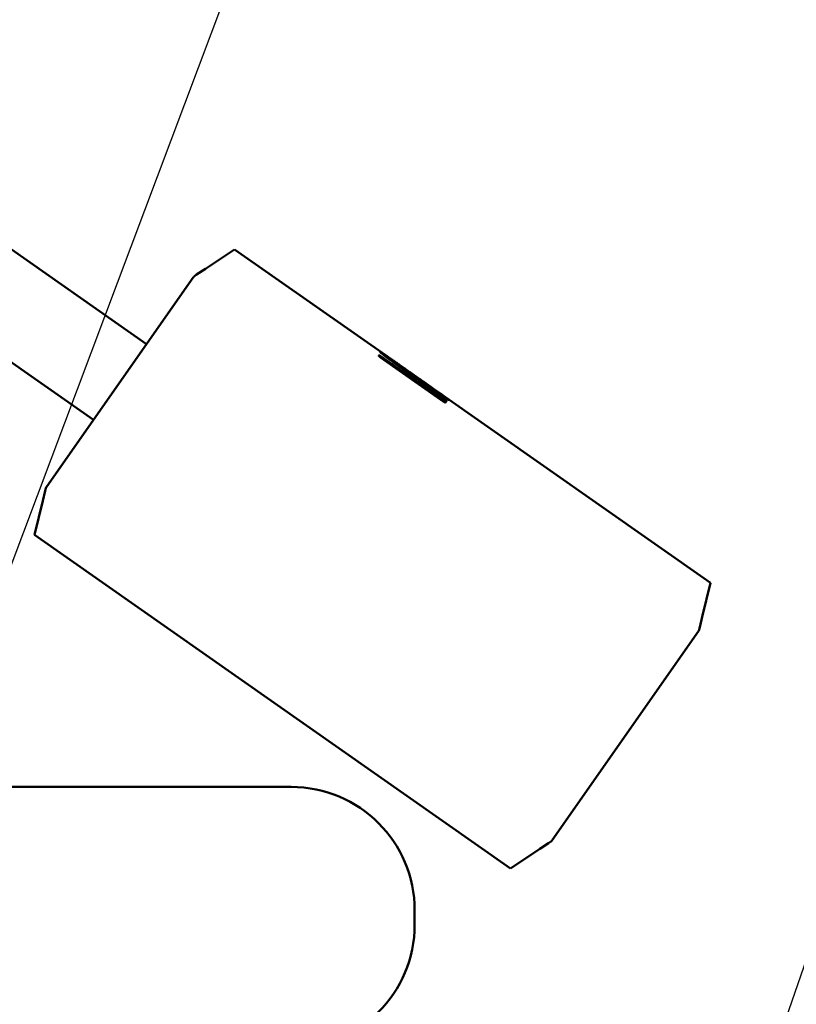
# Model space of a CAD drawing. Header units: feet. Extents: x -744 to -375, y 205 to 389.
# Tile 19 of 40: x -467.87 to -464.9, y 329.29 to 333.06. Entities that reach past the tile are written whole.
import ezdxf

# ---------------------------------------------------------------- set-up
doc = ezdxf.new("R2010")
doc.units = ezdxf.units.FT
doc.header["$MEASUREMENT"] = 0
doc.layers.add('Symbol (ANSI)', color=7, linetype='Continuous', lineweight=25)
doc.layers.add('Visible (ANSI)', color=7, linetype='Continuous', lineweight=50)
doc.styles.add('Note Text (ANSI)', font='tahoma.ttf')
doc.dimstyles.new('Default (ANSI)$7', dxfattribs={"dimscale": 5.882353, "dimtxt": 0.12, "dimasz": 0.098425, "dimexe": 0.125, "dimexo": 0.0625, "dimgap": 0.031496, "dimtad": 0, "dimtih": 1, "dimtoh": 1, "dimdec": 3, "dimrnd": 1e-08, "dimzin": 3, "dimdsep": 46, "dimlunit": 5, "dimtxsty": 'Note Text (ANSI)', "dimcen": 0.09, "dimdle": 0.393701, "dimclrd": 256, "dimclre": 256, "dimclrt": 256, "dimadec": 0, "dimazin": 1, "dimtfac": 1, "dimtofl": 0, "dimtmove": 0, "dimatfit": 3, "dimfxl": 1, "dimfrac": 2, "dimtolj": 1, "dimtzin": 4, "dimlwd": -1, "dimlwe": -1, "dimarcsym": 0})

msp = doc.modelspace()

# ---------------------------------------------------------------- linework, layer by layer
at = {"layer": 'Visible (ANSI)', "color": 3}
for p, q in [((-468.75611, 332.77738), (-467.38778, 331.81926)), ((-467.59102, 331.52901), (-468.95935, 332.48713)), ((-467.1621, 332.10725), (-467.05052, 332.18156)), ((-466.44844, 331.75998), (-467.05052, 332.18156)), ((-467.19574, 332.08485), (-467.1621, 332.10725)), ((-467.76955, 331.27405), (-467.20926, 332.07423)), ((-467.20404, 332.07932), (-467.19574, 332.08485)), ((-466.26, 331.60552), (-466.49134, 331.7675)), ((-466.48865, 331.77134), (-466.49091, 331.76812)), ((-466.49091, 331.76812), (-466.28463, 331.62368)), ((-466.48865, 331.77134), (-466.28237, 331.6269)), ((-466.45418, 331.75811), (-466.45214, 331.76102)), ((-466.36403, 331.70082), (-466.3641, 331.70073)), ((-465.22768, 330.9052), (-466.28046, 331.64236)), ((-466.27362, 331.63138), (-466.27147, 331.63447)), ((-466.28237, 331.6269), (-466.28463, 331.62368)), ((-466.27896, 331.63177), (-466.28237, 331.6269)), ((-466.23755, 331.60278), (-466.24281, 331.59527)), ((-467.78445, 331.21844), (-467.77491, 331.25771)), ((-467.77491, 331.25771), (-467.77255, 331.26741)), ((-467.81612, 331.08818), (-467.78445, 331.21844)), ((-465.99328, 329.81181), (-467.81612, 331.08818)), ((-465.22768, 330.9052), (-465.25935, 330.77493)), ((-465.25935, 330.77493), (-465.26889, 330.73566)), ((-465.26889, 330.73566), (-465.27125, 330.72596)), ((-465.27425, 330.71932), (-465.83454, 329.91915)), ((-480.88829, 330.12354), (-466.83317, 330.12354)), ((-465.84806, 329.90852), (-465.8817, 329.88612)), ((-465.83975, 329.91405), (-465.84806, 329.90852)), ((-465.8817, 329.88612), (-465.99328, 329.81181)), ((-466.36073, 329.6511), (-466.36073, 329.59598))]:
    msp.add_line(p, q, dxfattribs=at)
for centre, radius, start, end in [((-467.19313, 332.06294), 0.01969, 134.14126, 145), ((-467.75342, 331.26276), 0.01969, 145, 155.85874), ((-465.29038, 330.73061), 0.01969, 325, 335.85874), ((-466.83317, 329.6511), 0.47244, 0, 90), ((-465.85067, 329.93044), 0.01969, 314.14126, 325), ((-466.83317, 329.59598), 0.47244, 270, 0)]:
    msp.add_arc(centre, radius, start, end, dxfattribs=at)
for points, knots in [([(-467.20684, 332.07706), (-467.20674, 332.07716), (-467.20663, 332.07726), (-467.20588, 332.07796), (-467.20495, 332.07871), (-467.20407, 332.0793), (-467.20406, 332.07931), (-467.20404, 332.07932)], [-0.150297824, -0.150297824, -0.150297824, -0.150297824, -0.148839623, -0.148839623, -0.139808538, -0.139808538, -0.139640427, -0.139640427, -0.139640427, -0.139640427]), ([(-466.36305, 331.69258), (-466.37798, 331.70307), (-466.40156, 331.71965), (-466.43489, 331.74383), (-466.4472, 331.75284), (-466.46868, 331.76903), (-466.47633, 331.77497), (-466.48637, 331.78306), (-466.48948, 331.7857), (-466.49296, 331.78894), (-466.4933, 331.78949), (-466.49352, 331.79005)], [-1.1269852, -1.1269852, -1.1269852, -1.1269852, -0.6283991, -0.6283991, -0.4271728, -0.4271728, -0.2572138, -0.2572138, -0.123589, -0.123589, 0, 0, 0, 0]), ([(-466.49352, 331.79005), (-466.49341, 331.79005), (-466.4933, 331.79004), (-466.49314, 331.79002), (-466.49309, 331.79001), (-466.49301, 331.79), (-466.49299, 331.78999), (-466.49295, 331.78998), (-466.49294, 331.78998), (-466.49293, 331.78997), (-466.49292, 331.78997), (-466.49291, 331.78997), (-466.49291, 331.78997), (-466.4929, 331.78997), (-466.4929, 331.78997), (-466.49275, 331.78992), (-466.49257, 331.78985), (-466.49226, 331.78971), (-466.49215, 331.78966), (-466.49197, 331.78957), (-466.49191, 331.78954), (-466.49182, 331.78949), (-466.49179, 331.78948), (-466.49173, 331.78944), (-466.4917, 331.78943), (-466.49107, 331.78909), (-466.4903, 331.78864), (-466.48888, 331.78776), (-466.48836, 331.78743), (-466.48752, 331.78689), (-466.48722, 331.7867), (-466.48677, 331.7864), (-466.48661, 331.7863), (-466.48637, 331.78615), (-466.48629, 331.7861), (-466.48613, 331.78599), (-466.48606, 331.78594), (-466.48457, 331.78497), (-466.48298, 331.78391), (-466.48031, 331.78211), (-466.47938, 331.78147), (-466.4779, 331.78046), (-466.4774, 331.78012), (-466.47663, 331.77959), (-466.47637, 331.77941), (-466.47584, 331.77905), (-466.47559, 331.77888), (-466.47301, 331.77711), (-466.4705, 331.77537), (-466.46638, 331.77251), (-466.46496, 331.77152), (-466.46273, 331.76997), (-466.46197, 331.76944), (-466.46043, 331.76837), (-466.45963, 331.7678), (-466.45575, 331.76509), (-466.45244, 331.76278), (-466.44717, 331.75909), (-466.44536, 331.75783), (-466.44258, 331.75587), (-466.44163, 331.75521), (-466.4402, 331.75421), (-466.43972, 331.75387), (-466.439, 331.75336), (-466.43875, 331.75319), (-466.43827, 331.75285), (-466.438, 331.75267), (-466.43421, 331.75001), (-466.43045, 331.74737), (-466.42452, 331.74321), (-466.4225, 331.74179), (-466.41939, 331.73961), (-466.41834, 331.73888), (-466.41675, 331.73776), (-466.41621, 331.73739), (-466.41541, 331.73682), (-466.41514, 331.73663), (-466.4146, 331.73626), (-466.41431, 331.73605), (-466.41003, 331.73305), (-466.40595, 331.73019), (-466.39974, 331.72583), (-466.39765, 331.72437), (-466.39451, 331.72217), (-466.39346, 331.72143), (-466.39188, 331.72032), (-466.39135, 331.71995), (-466.39055, 331.71939), (-466.39029, 331.71921), (-466.38976, 331.71884), (-466.38946, 331.71863), (-466.38734, 331.71715), (-466.38535, 331.71575), (-466.38221, 331.71355), (-466.38113, 331.71279), (-466.37948, 331.71164), (-466.37892, 331.71125), (-466.37808, 331.71065), (-466.37779, 331.71046), (-466.37737, 331.71016), (-466.37722, 331.71006), (-466.37701, 331.70991), (-466.37694, 331.70985), (-466.37679, 331.70975), (-466.37669, 331.70968), (-466.37385, 331.7077), (-466.36965, 331.70475), (-466.36403, 331.70082)], [0, 0, 0, 0, 0.03125, 0.03125, 0.046875, 0.046875, 0.0546875, 0.0546875, 0.0585938, 0.0585938, 0.0605469, 0.0605469, 0.0615234, 0.0615234, 0.0625, 0.0625, 0.09375, 0.09375, 0.109375, 0.109375, 0.1171875, 0.1171875, 0.1210938, 0.1210938, 0.125, 0.125, 0.1875, 0.1875, 0.21875, 0.21875, 0.234375, 0.234375, 0.2421875, 0.2421875, 0.2460938, 0.2460938, 0.25, 0.25, 0.3125, 0.3125, 0.34375, 0.34375, 0.359375, 0.359375, 0.3671875, 0.3671875, 0.375, 0.375, 0.4375, 0.4375, 0.46875, 0.46875, 0.484375, 0.484375, 0.5, 0.5, 0.5625, 0.5625, 0.59375, 0.59375, 0.609375, 0.609375, 0.6171875, 0.6171875, 0.6210938, 0.6210938, 0.625, 0.625, 0.6875, 0.6875, 0.71875, 0.71875, 0.734375, 0.734375, 0.7421875, 0.7421875, 0.7460938, 0.7460938, 0.75, 0.75, 0.8125, 0.8125, 0.84375, 0.84375, 0.859375, 0.859375, 0.8671875, 0.8671875, 0.8710938, 0.8710938, 0.875, 0.875, 0.90625, 0.90625, 0.921875, 0.921875, 0.9296875, 0.9296875, 0.9335938, 0.9335938, 0.9355469, 0.9355469, 0.9365234, 0.9365234, 0.9375, 0.9375, 1, 1, 1, 1]), ([(-466.49134, 331.7675), (-466.49176, 331.7678), (-466.49212, 331.76805), (-466.49257, 331.76838), (-466.49271, 331.76848), (-466.49289, 331.76862), (-466.49295, 331.76866), (-466.49306, 331.76874), (-466.49309, 331.76876), (-466.49343, 331.76901), (-466.4937, 331.76922), (-466.4941, 331.76952), (-466.49423, 331.76962), (-466.49448, 331.76982), (-466.49463, 331.76993), (-466.49517, 331.77036), (-466.49555, 331.77068), (-466.49605, 331.77112), (-466.49621, 331.77126), (-466.49642, 331.77146), (-466.49649, 331.77152), (-466.49658, 331.77162), (-466.49662, 331.77165), (-466.49668, 331.77171), (-466.49672, 331.77175), (-466.49705, 331.77208), (-466.49732, 331.77239), (-466.49767, 331.77284), (-466.49777, 331.77299), (-466.49792, 331.77321), (-466.49797, 331.77328), (-466.49803, 331.77339), (-466.49805, 331.77343), (-466.49808, 331.77348), (-466.49809, 331.7735), (-466.49811, 331.77354), (-466.49813, 331.77356), (-466.49825, 331.77379), (-466.49834, 331.77398), (-466.49843, 331.77425), (-466.49845, 331.77434), (-466.49847, 331.77446), (-466.49848, 331.7745), (-466.49848, 331.77456), (-466.49848, 331.77458), (-466.49848, 331.7746), (-466.49849, 331.77461), (-466.49849, 331.77463), (-466.49849, 331.77464), (-466.49848, 331.77483), (-466.4984, 331.77505), (-466.49824, 331.7753)], [0, 0, 0, 0, 0.03125, 0.03125, 0.046875, 0.046875, 0.0546875, 0.0546875, 0.0625, 0.0625, 0.09375, 0.09375, 0.109375, 0.109375, 0.125, 0.125, 0.1875, 0.1875, 0.21875, 0.21875, 0.234375, 0.234375, 0.2421875, 0.2421875, 0.25, 0.25, 0.375, 0.375, 0.4375, 0.4375, 0.46875, 0.46875, 0.484375, 0.484375, 0.4921875, 0.4921875, 0.5, 0.5, 0.625, 0.625, 0.6875, 0.6875, 0.71875, 0.71875, 0.734375, 0.734375, 0.7421875, 0.7421875, 0.75, 0.75, 1, 1, 1, 1]), ([(-466.49824, 331.7753), (-466.49816, 331.77542), (-466.49807, 331.77551), (-466.49794, 331.77562), (-466.4979, 331.77565), (-466.49783, 331.77569), (-466.49781, 331.7757), (-466.49778, 331.77572), (-466.49777, 331.77572), (-466.49776, 331.77573), (-466.49775, 331.77573), (-466.49774, 331.77574), (-466.49774, 331.77574), (-466.4976, 331.77579), (-466.49744, 331.77581), (-466.49716, 331.77581), (-466.49706, 331.77581), (-466.49691, 331.77579), (-466.49685, 331.77578), (-466.49677, 331.77577), (-466.49674, 331.77577), (-466.4967, 331.77576), (-466.49668, 331.77576), (-466.49665, 331.77575), (-466.49664, 331.77575), (-466.49631, 331.77569), (-466.49598, 331.7756), (-466.49544, 331.77541), (-466.49526, 331.77534), (-466.49497, 331.77522), (-466.49487, 331.77518), (-466.49473, 331.77511), (-466.49468, 331.77509), (-466.4946, 331.77505), (-466.49458, 331.77504), (-466.49453, 331.77501), (-466.49451, 331.77501), (-466.49419, 331.77485), (-466.49386, 331.77467), (-466.49328, 331.77434), (-466.49307, 331.77422), (-466.49274, 331.77403), (-466.49263, 331.77396), (-466.4924, 331.77382), (-466.4923, 331.77376), (-466.49188, 331.7735), (-466.4916, 331.77332), (-466.49119, 331.77306), (-466.49105, 331.77297), (-466.49085, 331.77283), (-466.49078, 331.77279), (-466.49064, 331.7727), (-466.49056, 331.77264), (-466.49013, 331.77235), (-466.48951, 331.77193), (-466.48865, 331.77134)], [0, 0, 0, 0, 0.125, 0.125, 0.1875, 0.1875, 0.21875, 0.21875, 0.234375, 0.234375, 0.2421875, 0.2421875, 0.25, 0.25, 0.375, 0.375, 0.4375, 0.4375, 0.46875, 0.46875, 0.484375, 0.484375, 0.4921875, 0.4921875, 0.5, 0.5, 0.625, 0.625, 0.6875, 0.6875, 0.71875, 0.71875, 0.734375, 0.734375, 0.7421875, 0.7421875, 0.75, 0.75, 0.8125, 0.8125, 0.84375, 0.84375, 0.859375, 0.859375, 0.875, 0.875, 0.90625, 0.90625, 0.921875, 0.921875, 0.9296875, 0.9296875, 0.9375, 0.9375, 1, 1, 1, 1]), ([(-466.49676, 331.77179), (-466.49675, 331.77178), (-466.49674, 331.77178), (-466.49673, 331.77177), (-466.49644, 331.77163), (-466.49611, 331.77146), (-466.49572, 331.77124), (-466.49553, 331.77113), (-466.49532, 331.77101), (-466.4951, 331.77088), (-466.495, 331.77081), (-466.49488, 331.77074), (-466.49477, 331.77067), (-466.49465, 331.7706), (-466.49455, 331.77054), (-466.49441, 331.77045), (-466.49413, 331.77028), (-466.49385, 331.7701), (-466.49358, 331.76993), (-466.49344, 331.76984), (-466.4933, 331.76975), (-466.49317, 331.76966), (-466.49303, 331.76957), (-466.49286, 331.76946), (-466.49276, 331.76939), (-466.49238, 331.76914), (-466.49176, 331.76871), (-466.49091, 331.76812)], [-0.25234729, -0.25234729, -0.25234729, -0.25234729, -0.25, -0.25, -0.25, -0.1875, -0.1875, -0.1875, -0.15625, -0.15625, -0.15625, -0.140625, -0.140625, -0.140625, -0.125, -0.125, -0.125, -0.09375, -0.09375, -0.09375, -0.078125, -0.078125, -0.078125, -0.0625, -0.0625, -0.0625, 0, 0, 0, 0]), ([(-466.47152, 331.77128), (-466.47102, 331.77094), (-466.47052, 331.77059), (-466.47001, 331.77024), (-466.46864, 331.76929), (-466.46721, 331.76829), (-466.46573, 331.76726), (-466.46499, 331.76674), (-466.46423, 331.76622), (-466.46346, 331.76568), (-466.46269, 331.76514), (-466.46188, 331.76458), (-466.46111, 331.76404), (-466.45875, 331.76239), (-466.45627, 331.76065), (-466.45367, 331.75884)], [-0.57408425, -0.57408425, -0.57408425, -0.57408425, -0.5625, -0.5625, -0.5625, -0.53125, -0.53125, -0.53125, -0.515625, -0.515625, -0.515625, -0.5, -0.5, -0.5, -0.45245141, -0.45245141, -0.45245141, -0.45245141]), ([(-466.36127, 331.69875), (-466.36304, 331.69999), (-466.36459, 331.70107), (-466.36592, 331.702), (-466.36658, 331.70246), (-466.36719, 331.70289), (-466.36774, 331.70328), (-466.36802, 331.70347), (-466.36828, 331.70366), (-466.36853, 331.70383), (-466.36866, 331.70392), (-466.36878, 331.704), (-466.3689, 331.70409), (-466.36902, 331.70417), (-466.36908, 331.70421), (-466.36924, 331.70433), (-466.37057, 331.70526), (-466.3719, 331.70619), (-466.37323, 331.70711), (-466.37389, 331.70758), (-466.37455, 331.70804), (-466.37521, 331.70851), (-466.37588, 331.70897), (-466.37651, 331.70941), (-466.3772, 331.7099), (-466.37998, 331.71184), (-466.38269, 331.71374), (-466.38533, 331.71558), (-466.38665, 331.7165), (-466.38795, 331.71741), (-466.38924, 331.71831), (-466.38988, 331.71876), (-466.39052, 331.71921), (-466.39115, 331.71965), (-466.39147, 331.71987), (-466.39179, 331.72009), (-466.3921, 331.72031), (-466.39226, 331.72042), (-466.39242, 331.72053), (-466.39257, 331.72064), (-466.39273, 331.72075), (-466.39286, 331.72084), (-466.39304, 331.72097), (-466.39604, 331.72306), (-466.39884, 331.72502), (-466.40144, 331.72683), (-466.40274, 331.72773), (-466.40398, 331.7286), (-466.40518, 331.72944), (-466.40578, 331.72985), (-466.40636, 331.73026), (-466.40694, 331.73066), (-466.40722, 331.73086), (-466.4075, 331.73106), (-466.40778, 331.73125), (-466.40792, 331.73135), (-466.40806, 331.73145), (-466.4082, 331.73154), (-466.40834, 331.73164), (-466.40845, 331.73172), (-466.40862, 331.73183), (-466.4112, 331.73363), (-466.41372, 331.73538), (-466.41617, 331.73709), (-466.4174, 331.73794), (-466.41861, 331.73878), (-466.4198, 331.73961), (-466.4204, 331.74002), (-466.42099, 331.74043), (-466.42158, 331.74084), (-466.42187, 331.74104), (-466.42217, 331.74125), (-466.42246, 331.74145), (-466.42275, 331.74165), (-466.42302, 331.74184), (-466.42333, 331.74205), (-466.42826, 331.74546), (-466.43254, 331.74841), (-466.43613, 331.75086), (-466.43793, 331.75209), (-466.43964, 331.75325), (-466.44128, 331.75435), (-466.44291, 331.75545), (-466.44431, 331.75639), (-466.44547, 331.75715), (-466.44605, 331.75753), (-466.4466, 331.75789), (-466.44711, 331.75822), (-466.44737, 331.75839), (-466.44762, 331.75855), (-466.44786, 331.7587), (-466.4481, 331.75886), (-466.44834, 331.75901), (-466.44856, 331.75915), (-466.44898, 331.75942), (-466.44937, 331.75966), (-466.44971, 331.75986), (-466.44988, 331.75997), (-466.45004, 331.76006), (-466.45019, 331.76015), (-466.45027, 331.7602), (-466.45034, 331.76024), (-466.45041, 331.76028), (-466.45048, 331.76032), (-466.45055, 331.76036), (-466.45061, 331.7604), (-466.45086, 331.76054), (-466.45107, 331.76065), (-466.45125, 331.76074), (-466.45134, 331.76079), (-466.45142, 331.76083), (-466.4515, 331.76086), (-466.45154, 331.76088), (-466.45157, 331.76089), (-466.4516, 331.76091), (-466.45162, 331.76091), (-466.45164, 331.76092), (-466.45165, 331.76093), (-466.45167, 331.76093), (-466.45169, 331.76094), (-466.4517, 331.76094), (-466.45185, 331.761), (-466.45199, 331.76103), (-466.45214, 331.76102)], [-1, -1, -1, -1, -0.96875, -0.96875, -0.96875, -0.953125, -0.953125, -0.953125, -0.9453125, -0.9453125, -0.9453125, -0.9414062, -0.9414062, -0.9414062, -0.9375, -0.9375, -0.9375, -0.90625, -0.90625, -0.90625, -0.890625, -0.890625, -0.890625, -0.875, -0.875, -0.875, -0.8125, -0.8125, -0.8125, -0.78125, -0.78125, -0.78125, -0.765625, -0.765625, -0.765625, -0.7578125, -0.7578125, -0.7578125, -0.7539062, -0.7539062, -0.7539062, -0.75, -0.75, -0.75, -0.6875, -0.6875, -0.6875, -0.65625, -0.65625, -0.65625, -0.640625, -0.640625, -0.640625, -0.6328125, -0.6328125, -0.6328125, -0.6289062, -0.6289062, -0.6289062, -0.625, -0.625, -0.625, -0.5625, -0.5625, -0.5625, -0.53125, -0.53125, -0.53125, -0.515625, -0.515625, -0.515625, -0.5078125, -0.5078125, -0.5078125, -0.5, -0.5, -0.5, -0.375, -0.375, -0.375, -0.3125, -0.3125, -0.3125, -0.25, -0.25, -0.25, -0.21875, -0.21875, -0.21875, -0.203125, -0.203125, -0.203125, -0.1875, -0.1875, -0.1875, -0.15625, -0.15625, -0.15625, -0.140625, -0.140625, -0.140625, -0.1328125, -0.1328125, -0.1328125, -0.125, -0.125, -0.125, -0.09375, -0.09375, -0.09375, -0.078125, -0.078125, -0.078125, -0.0703125, -0.0703125, -0.0703125, -0.0664062, -0.0664062, -0.0664062, -0.0625, -0.0625, -0.0625, 0, 0, 0, 0]), ([(-466.45214, 331.76102), (-466.45212, 331.76095), (-466.45208, 331.76088), (-466.45204, 331.76081), (-466.45202, 331.76077), (-466.452, 331.76074), (-466.45198, 331.7607), (-466.45196, 331.76068), (-466.45195, 331.76067), (-466.45194, 331.76065), (-466.45193, 331.76064), (-466.45192, 331.76063), (-466.45192, 331.76062), (-466.45191, 331.76061), (-466.45191, 331.76061), (-466.4519, 331.7606), (-466.45181, 331.76049), (-466.45168, 331.76036), (-466.45152, 331.7602), (-466.45144, 331.76012), (-466.45135, 331.76004), (-466.45125, 331.75994), (-466.4512, 331.7599), (-466.45115, 331.75985), (-466.45109, 331.7598), (-466.45104, 331.75975), (-466.45098, 331.7597), (-466.45092, 331.75965), (-466.44991, 331.75875), (-466.44826, 331.7574), (-466.44596, 331.75561), (-466.44482, 331.75472), (-466.44346, 331.75368), (-466.44191, 331.7525), (-466.44036, 331.75132), (-466.4387, 331.75007), (-466.43693, 331.74875), (-466.43516, 331.74743), (-466.43332, 331.74607), (-466.43131, 331.74458), (-466.4303, 331.74384), (-466.42926, 331.74308), (-466.42818, 331.74228), (-466.42764, 331.74189), (-466.42709, 331.74149), (-466.42653, 331.74108), (-466.42625, 331.74087), (-466.42597, 331.74067), (-466.42568, 331.74046), (-466.4254, 331.74025), (-466.42509, 331.74002), (-466.42482, 331.73983), (-466.42269, 331.73828), (-466.42042, 331.73662), (-466.41799, 331.73487), (-466.41678, 331.73399), (-466.41551, 331.73308), (-466.41426, 331.73218), (-466.41301, 331.73129), (-466.41178, 331.7304), (-466.41057, 331.72953), (-466.40997, 331.7291), (-466.40937, 331.72867), (-466.40877, 331.72824), (-466.40817, 331.72781), (-466.4077, 331.72747), (-466.40716, 331.72709), (-466.40608, 331.72631), (-466.40495, 331.72551), (-466.40376, 331.72466), (-466.40139, 331.72297), (-466.39879, 331.72112), (-466.39599, 331.71913), (-466.39458, 331.71814), (-466.39312, 331.7171), (-466.39161, 331.71603), (-466.39142, 331.7159), (-466.39123, 331.71576), (-466.39104, 331.71563), (-466.39085, 331.71549), (-466.39072, 331.7154), (-466.39057, 331.71529), (-466.39026, 331.71508), (-466.38996, 331.71486), (-466.38965, 331.71464), (-466.38903, 331.71421), (-466.38841, 331.71377), (-466.38778, 331.71332), (-466.38526, 331.71154), (-466.38263, 331.70968), (-466.37988, 331.70775), (-466.3792, 331.70727), (-466.3785, 331.70678), (-466.3778, 331.70628), (-466.3771, 331.70579), (-466.37645, 331.70533), (-466.37578, 331.70486), (-466.37445, 331.70392), (-466.37314, 331.703), (-466.37184, 331.70209), (-466.37152, 331.70186), (-466.37119, 331.70164), (-466.37087, 331.70141), (-466.37071, 331.7013), (-466.37061, 331.70123), (-466.37049, 331.70114), (-466.37038, 331.70106), (-466.37026, 331.70098), (-466.37013, 331.70089), (-466.36964, 331.70055), (-466.36908, 331.70016), (-466.36846, 331.69972), (-466.36722, 331.69885), (-466.36571, 331.69779), (-466.36395, 331.69656)], [-1, -1, -1, -1, -0.96875, -0.96875, -0.96875, -0.953125, -0.953125, -0.953125, -0.9453125, -0.9453125, -0.9453125, -0.9414062, -0.9414062, -0.9414062, -0.9375, -0.9375, -0.9375, -0.90625, -0.90625, -0.90625, -0.890625, -0.890625, -0.890625, -0.8828125, -0.8828125, -0.8828125, -0.875, -0.875, -0.875, -0.75, -0.75, -0.75, -0.6875, -0.6875, -0.6875, -0.625, -0.625, -0.625, -0.5625, -0.5625, -0.5625, -0.53125, -0.53125, -0.53125, -0.515625, -0.515625, -0.515625, -0.5078125, -0.5078125, -0.5078125, -0.5, -0.5, -0.5, -0.4375, -0.4375, -0.4375, -0.40625, -0.40625, -0.40625, -0.375, -0.375, -0.375, -0.359375, -0.359375, -0.359375, -0.34375, -0.34375, -0.34375, -0.3125, -0.3125, -0.3125, -0.25, -0.25, -0.25, -0.21875, -0.21875, -0.21875, -0.2148438, -0.2148438, -0.2148438, -0.2109375, -0.2109375, -0.2109375, -0.203125, -0.203125, -0.203125, -0.1875, -0.1875, -0.1875, -0.125, -0.125, -0.125, -0.109375, -0.109375, -0.109375, -0.09375, -0.09375, -0.09375, -0.0625, -0.0625, -0.0625, -0.0546875, -0.0546875, -0.0546875, -0.0507812, -0.0507812, -0.0507812, -0.046875, -0.046875, -0.046875, -0.03125, -0.03125, -0.03125, 0, 0, 0, 0]), ([(-466.36403, 331.70082), (-466.34766, 331.68936), (-466.32358, 331.67252), (-466.28396, 331.64481), (-466.27364, 331.63759), (-466.25468, 331.62426), (-466.24752, 331.61916), (-466.23806, 331.6123), (-466.23464, 331.60974), (-466.23073, 331.60654), (-466.23032, 331.60603), (-466.23008, 331.60544)], [-0.57338166, -0.57338166, -0.57338166, -0.57338166, -0.45196341, -0.45196341, -0.37718735, -0.37718735, -0.25479584, -0.25479584, -0.12389316, -0.12389316, 0, 0, 0, 0]), ([(-466.36395, 331.69656), (-466.36216, 331.69531), (-466.3606, 331.69421), (-466.35926, 331.69328), (-466.35859, 331.69281), (-466.35797, 331.69238), (-466.35741, 331.69198), (-466.35713, 331.69179), (-466.35686, 331.6916), (-466.35661, 331.69143), (-466.35649, 331.69134), (-466.35636, 331.69125), (-466.35624, 331.69117), (-466.35613, 331.69109), (-466.35607, 331.69105), (-466.3559, 331.69093), (-466.35314, 331.689), (-466.35042, 331.6871), (-466.34785, 331.68531), (-466.34527, 331.68351), (-466.34265, 331.68169), (-466.33998, 331.67983), (-466.3373, 331.67797), (-466.33461, 331.6761), (-466.3318, 331.67416), (-466.329, 331.67222), (-466.3263, 331.67035), (-466.3237, 331.66855), (-466.32239, 331.66765), (-466.32112, 331.66678), (-466.31987, 331.66592), (-466.31955, 331.6657), (-466.31926, 331.6655), (-466.31891, 331.66525), (-466.31855, 331.66501), (-466.3182, 331.66477), (-466.31785, 331.66453), (-466.31716, 331.66405), (-466.31648, 331.66359), (-466.31581, 331.66313), (-466.31448, 331.66221), (-466.3132, 331.66134), (-466.31197, 331.6605), (-466.31136, 331.66008), (-466.31077, 331.65967), (-466.31018, 331.65928), (-466.3096, 331.65888), (-466.30895, 331.65844), (-466.30833, 331.65801), (-466.30708, 331.65716), (-466.30584, 331.65632), (-466.30461, 331.65548), (-466.30399, 331.65506), (-466.30337, 331.65465), (-466.30276, 331.65423), (-466.30245, 331.65402), (-466.30215, 331.65382), (-466.30184, 331.65361), (-466.30154, 331.6534), (-466.30125, 331.65321), (-466.30093, 331.65299), (-466.29579, 331.64952), (-466.29137, 331.64657), (-466.28765, 331.64413), (-466.28579, 331.64291), (-466.28408, 331.64179), (-466.28244, 331.64074), (-466.28162, 331.64021), (-466.28082, 331.6397), (-466.2801, 331.63925), (-466.27974, 331.63902), (-466.27939, 331.6388), (-466.27907, 331.6386), (-466.2789, 331.63849), (-466.27874, 331.63839), (-466.27859, 331.6383), (-466.27843, 331.6382), (-466.27827, 331.6381), (-466.27813, 331.63801), (-466.27702, 331.63732), (-466.27604, 331.63673), (-466.27519, 331.63623), (-466.27477, 331.63599), (-466.27438, 331.63576), (-466.27402, 331.63556), (-466.27384, 331.63546), (-466.27367, 331.63537), (-466.27351, 331.63528), (-466.27343, 331.63524), (-466.27335, 331.6352), (-466.27328, 331.63516), (-466.2732, 331.63512), (-466.27312, 331.63508), (-466.27305, 331.63504), (-466.27279, 331.63491), (-466.27257, 331.63479), (-466.27238, 331.63471), (-466.27228, 331.63466), (-466.2722, 331.63463), (-466.27212, 331.6346), (-466.27208, 331.63458), (-466.27204, 331.63457), (-466.27201, 331.63455), (-466.27199, 331.63455), (-466.27198, 331.63454), (-466.27196, 331.63454), (-466.27194, 331.63453), (-466.27192, 331.63452), (-466.27191, 331.63452), (-466.27176, 331.63447), (-466.27161, 331.63445), (-466.27147, 331.63447)], [-1, -1, -1, -1, -0.96875, -0.96875, -0.96875, -0.953125, -0.953125, -0.953125, -0.9453125, -0.9453125, -0.9453125, -0.9414062, -0.9414062, -0.9414062, -0.9375, -0.9375, -0.9375, -0.875, -0.875, -0.875, -0.8125, -0.8125, -0.8125, -0.75, -0.75, -0.75, -0.6875, -0.6875, -0.6875, -0.65625, -0.65625, -0.65625, -0.6484375, -0.6484375, -0.6484375, -0.640625, -0.640625, -0.640625, -0.625, -0.625, -0.625, -0.59375, -0.59375, -0.59375, -0.578125, -0.578125, -0.578125, -0.5625, -0.5625, -0.5625, -0.53125, -0.53125, -0.53125, -0.515625, -0.515625, -0.515625, -0.5078125, -0.5078125, -0.5078125, -0.5, -0.5, -0.5, -0.375, -0.375, -0.375, -0.3125, -0.3125, -0.3125, -0.28125, -0.28125, -0.28125, -0.265625, -0.265625, -0.265625, -0.2578125, -0.2578125, -0.2578125, -0.25, -0.25, -0.25, -0.1875, -0.1875, -0.1875, -0.15625, -0.15625, -0.15625, -0.140625, -0.140625, -0.140625, -0.1328125, -0.1328125, -0.1328125, -0.125, -0.125, -0.125, -0.09375, -0.09375, -0.09375, -0.078125, -0.078125, -0.078125, -0.0703125, -0.0703125, -0.0703125, -0.0664062, -0.0664062, -0.0664062, -0.0625, -0.0625, -0.0625, 0, 0, 0, 0]), ([(-466.23008, 331.60544), (-466.2302, 331.60543), (-466.23031, 331.60543), (-466.23048, 331.60544), (-466.23053, 331.60544), (-466.23061, 331.60545), (-466.23063, 331.60545), (-466.23067, 331.60546), (-466.23068, 331.60546), (-466.2307, 331.60546), (-466.23071, 331.60546), (-466.23072, 331.60547), (-466.23072, 331.60547), (-466.23073, 331.60547), (-466.23073, 331.60547), (-466.23089, 331.6055), (-466.23108, 331.60555), (-466.2314, 331.60565), (-466.23151, 331.6057), (-466.2317, 331.60577), (-466.23176, 331.60579), (-466.23185, 331.60583), (-466.23189, 331.60584), (-466.23195, 331.60587), (-466.23198, 331.60588), (-466.23264, 331.60616), (-466.23344, 331.60655), (-466.23493, 331.60732), (-466.23547, 331.60761), (-466.23636, 331.6081), (-466.23666, 331.60827), (-466.23714, 331.60853), (-466.2373, 331.60862), (-466.23755, 331.60876), (-466.23763, 331.60881), (-466.2378, 331.6089), (-466.23788, 331.60894), (-466.24102, 331.61072), (-466.24491, 331.61304), (-466.252, 331.61743), (-466.25457, 331.61905), (-466.25873, 331.6217), (-466.26017, 331.62262), (-466.26241, 331.62406), (-466.26317, 331.62455), (-466.26432, 331.6253), (-466.26471, 331.62556), (-466.2655, 331.62607), (-466.26591, 331.62633), (-466.27244, 331.63058), (-466.27936, 331.63515), (-466.29088, 331.64287), (-466.29491, 331.64558), (-466.30124, 331.64987), (-466.3034, 331.65134), (-466.30671, 331.65359), (-466.30783, 331.65435), (-466.30952, 331.65551), (-466.31008, 331.65589), (-466.31094, 331.65648), (-466.31122, 331.65667), (-466.31165, 331.65697), (-466.31179, 331.65706), (-466.31208, 331.65726), (-466.31224, 331.65737), (-466.31639, 331.6602), (-466.3205, 331.66303), (-466.3268, 331.66737), (-466.32893, 331.66884), (-466.33215, 331.67107), (-466.33323, 331.67182), (-466.33486, 331.67295), (-466.33541, 331.67332), (-466.33623, 331.67389), (-466.3365, 331.67408), (-466.33691, 331.67437), (-466.33705, 331.67446), (-466.33732, 331.67465), (-466.33748, 331.67476), (-466.3395, 331.67616), (-466.34151, 331.67756), (-466.34469, 331.67977), (-466.34578, 331.68053), (-466.34745, 331.68169), (-466.34801, 331.68209), (-466.34887, 331.68268), (-466.34916, 331.68288), (-466.34959, 331.68318), (-466.34973, 331.68329), (-466.34995, 331.68344), (-466.35002, 331.68349), (-466.35017, 331.68359), (-466.35027, 331.68366), (-466.35314, 331.68566), (-466.35738, 331.68862), (-466.36305, 331.69258)], [0, 0, 0, 0, 0.03125, 0.03125, 0.046875, 0.046875, 0.0546875, 0.0546875, 0.0585938, 0.0585938, 0.0605469, 0.0605469, 0.0615234, 0.0615234, 0.0625, 0.0625, 0.09375, 0.09375, 0.109375, 0.109375, 0.1171875, 0.1171875, 0.1210938, 0.1210938, 0.125, 0.125, 0.1875, 0.1875, 0.21875, 0.21875, 0.234375, 0.234375, 0.2421875, 0.2421875, 0.2460938, 0.2460938, 0.25, 0.25, 0.375, 0.375, 0.4375, 0.4375, 0.46875, 0.46875, 0.484375, 0.484375, 0.4921875, 0.4921875, 0.5, 0.5, 0.625, 0.625, 0.6875, 0.6875, 0.71875, 0.71875, 0.734375, 0.734375, 0.7421875, 0.7421875, 0.7460938, 0.7460938, 0.7480469, 0.7480469, 0.75, 0.75, 0.8125, 0.8125, 0.84375, 0.84375, 0.859375, 0.859375, 0.8671875, 0.8671875, 0.8710938, 0.8710938, 0.8730469, 0.8730469, 0.875, 0.875, 0.90625, 0.90625, 0.921875, 0.921875, 0.9296875, 0.9296875, 0.9335938, 0.9335938, 0.9355469, 0.9355469, 0.9365234, 0.9365234, 0.9375, 0.9375, 1, 1, 1, 1]), ([(-466.27147, 331.63447), (-466.27149, 331.63454), (-466.27152, 331.63461), (-466.27157, 331.63468), (-466.27159, 331.63471), (-466.27161, 331.63475), (-466.27164, 331.63478), (-466.27165, 331.6348), (-466.27166, 331.63481), (-466.27168, 331.63483), (-466.27168, 331.63484), (-466.27169, 331.63485), (-466.2717, 331.63486), (-466.27171, 331.63487), (-466.27171, 331.63487), (-466.27172, 331.63488), (-466.27181, 331.63498), (-466.27194, 331.63511), (-466.27211, 331.63527), (-466.2722, 331.63535), (-466.27229, 331.63543), (-466.2724, 331.63552), (-466.27245, 331.63557), (-466.27251, 331.63561), (-466.27256, 331.63566), (-466.27262, 331.63571), (-466.27268, 331.63576), (-466.27274, 331.63581), (-466.27328, 331.63626), (-466.27397, 331.63681), (-466.27481, 331.63746), (-466.27524, 331.63779), (-466.2757, 331.63814), (-466.2762, 331.63852), (-466.27645, 331.63871), (-466.27671, 331.6389), (-466.27698, 331.6391), (-466.27725, 331.63931), (-466.27754, 331.63952), (-466.27782, 331.63973), (-466.27894, 331.64056), (-466.28032, 331.64158), (-466.28198, 331.64278), (-466.28281, 331.64338), (-466.28366, 331.644), (-466.28452, 331.64462), (-466.28538, 331.64525), (-466.28626, 331.64588), (-466.28716, 331.64652), (-466.28805, 331.64717), (-466.28897, 331.64783), (-466.28995, 331.64853), (-466.29092, 331.64922), (-466.29193, 331.64994), (-466.29297, 331.65068), (-466.29401, 331.65142), (-466.29508, 331.65219), (-466.29618, 331.65297), (-466.29673, 331.65336), (-466.29729, 331.65376), (-466.29786, 331.65416), (-466.29814, 331.65436), (-466.29843, 331.65456), (-466.29872, 331.65477), (-466.299, 331.65497), (-466.29931, 331.65519), (-466.29958, 331.65538), (-466.30178, 331.65694), (-466.30409, 331.65858), (-466.3065, 331.66028), (-466.3077, 331.66113), (-466.30894, 331.662), (-466.31019, 331.66289), (-466.31082, 331.66333), (-466.31146, 331.66378), (-466.3121, 331.66423), (-466.31242, 331.66446), (-466.31274, 331.66468), (-466.31307, 331.66491), (-466.31323, 331.66503), (-466.31339, 331.66514), (-466.31355, 331.66525), (-466.31372, 331.66537), (-466.3139, 331.6655), (-466.31404, 331.6656), (-466.3163, 331.66719), (-466.31871, 331.66889), (-466.32129, 331.6707), (-466.32258, 331.67161), (-466.32391, 331.67254), (-466.32528, 331.6735), (-466.32596, 331.67399), (-466.32666, 331.67447), (-466.32736, 331.67497), (-466.32771, 331.67522), (-466.32807, 331.67547), (-466.32843, 331.67572), (-466.3286, 331.67584), (-466.32878, 331.67597), (-466.32896, 331.67609), (-466.32914, 331.67622), (-466.32936, 331.67637), (-466.32951, 331.67647), (-466.33183, 331.6781), (-466.3343, 331.67984), (-466.33694, 331.68169), (-466.33826, 331.68262), (-466.33962, 331.68357), (-466.34102, 331.68455), (-466.34172, 331.68504), (-466.34242, 331.68554), (-466.34314, 331.68604), (-466.34386, 331.68655), (-466.34461, 331.68707), (-466.34533, 331.68758), (-466.34676, 331.68858), (-466.34814, 331.68955), (-466.34947, 331.69048), (-466.35013, 331.69095), (-466.35079, 331.6914), (-466.35142, 331.69185), (-466.35174, 331.69207), (-466.35206, 331.69229), (-466.35237, 331.69251), (-466.35252, 331.69262), (-466.35268, 331.69273), (-466.35283, 331.69284), (-466.35299, 331.69294), (-466.35318, 331.69308), (-466.35329, 331.69316), (-466.35506, 331.6944), (-466.35772, 331.69626), (-466.36127, 331.69875)], [-1, -1, -1, -1, -0.96875, -0.96875, -0.96875, -0.953125, -0.953125, -0.953125, -0.9453125, -0.9453125, -0.9453125, -0.9414062, -0.9414062, -0.9414062, -0.9375, -0.9375, -0.9375, -0.90625, -0.90625, -0.90625, -0.890625, -0.890625, -0.890625, -0.8828125, -0.8828125, -0.8828125, -0.875, -0.875, -0.875, -0.8125, -0.8125, -0.8125, -0.78125, -0.78125, -0.78125, -0.765625, -0.765625, -0.765625, -0.75, -0.75, -0.75, -0.6875, -0.6875, -0.6875, -0.65625, -0.65625, -0.65625, -0.625, -0.625, -0.625, -0.59375, -0.59375, -0.59375, -0.5625, -0.5625, -0.5625, -0.53125, -0.53125, -0.53125, -0.515625, -0.515625, -0.515625, -0.5078125, -0.5078125, -0.5078125, -0.5, -0.5, -0.5, -0.4375, -0.4375, -0.4375, -0.40625, -0.40625, -0.40625, -0.390625, -0.390625, -0.390625, -0.3828125, -0.3828125, -0.3828125, -0.3789062, -0.3789062, -0.3789062, -0.375, -0.375, -0.375, -0.3125, -0.3125, -0.3125, -0.28125, -0.28125, -0.28125, -0.265625, -0.265625, -0.265625, -0.2578125, -0.2578125, -0.2578125, -0.2539062, -0.2539062, -0.2539062, -0.25, -0.25, -0.25, -0.1875, -0.1875, -0.1875, -0.15625, -0.15625, -0.15625, -0.140625, -0.140625, -0.140625, -0.125, -0.125, -0.125, -0.09375, -0.09375, -0.09375, -0.078125, -0.078125, -0.078125, -0.0703125, -0.0703125, -0.0703125, -0.0664062, -0.0664062, -0.0664062, -0.0625, -0.0625, -0.0625, 0, 0, 0, 0]), ([(-466.28122, 331.62855), (-466.28119, 331.62856), (-466.28116, 331.62856), (-466.28113, 331.62856), (-466.28111, 331.62855), (-466.28109, 331.62855), (-466.28107, 331.62855), (-466.28106, 331.62854), (-466.28105, 331.62854), (-466.28102, 331.62853), (-466.28091, 331.62849), (-466.2807, 331.62838), (-466.28043, 331.62822), (-466.28016, 331.62807), (-466.27985, 331.62788), (-466.27949, 331.62765), (-466.27931, 331.62754), (-466.27912, 331.62742), (-466.27892, 331.62729), (-466.27882, 331.62723), (-466.27872, 331.62716), (-466.27861, 331.6271), (-466.27851, 331.62703), (-466.27837, 331.62694), (-466.27829, 331.62689), (-466.27795, 331.62666), (-466.27755, 331.6264), (-466.27709, 331.62609), (-466.27686, 331.62594), (-466.27661, 331.62578), (-466.27635, 331.6256), (-466.27622, 331.62551), (-466.27609, 331.62542), (-466.27595, 331.62533), (-466.27581, 331.62524), (-466.27564, 331.62512), (-466.27552, 331.62504), (-466.27506, 331.62473), (-466.27458, 331.62441), (-466.27409, 331.62407), (-466.27385, 331.62391), (-466.2736, 331.62374), (-466.27335, 331.62357), (-466.27322, 331.62348), (-466.2731, 331.6234), (-466.27297, 331.62331), (-466.27284, 331.62322), (-466.27267, 331.6231), (-466.27259, 331.62305), (-466.27226, 331.62283), (-466.27185, 331.62254), (-466.27135, 331.6222), (-466.2711, 331.62202), (-466.27083, 331.62184), (-466.27053, 331.62163), (-466.27039, 331.62153), (-466.27023, 331.62142), (-466.27007, 331.62131), (-466.26992, 331.6212), (-466.26972, 331.62107), (-466.26958, 331.62097), (-466.26904, 331.6206), (-466.26852, 331.62024), (-466.26802, 331.61989), (-466.26777, 331.61972), (-466.26752, 331.61955), (-466.26728, 331.61938), (-466.26716, 331.61929), (-466.26704, 331.61921), (-466.26692, 331.61913), (-466.2668, 331.61905), (-466.26665, 331.61894), (-466.26657, 331.61888), (-466.26521, 331.61794), (-466.2632, 331.61654), (-466.26052, 331.61466)], [-1, -1, -1, -1, -0.96875, -0.96875, -0.96875, -0.953125, -0.953125, -0.953125, -0.9375, -0.9375, -0.9375, -0.875, -0.875, -0.875, -0.8125, -0.8125, -0.8125, -0.78125, -0.78125, -0.78125, -0.765625, -0.765625, -0.765625, -0.75, -0.75, -0.75, -0.6875, -0.6875, -0.6875, -0.65625, -0.65625, -0.65625, -0.640625, -0.640625, -0.640625, -0.625, -0.625, -0.625, -0.5625, -0.5625, -0.5625, -0.53125, -0.53125, -0.53125, -0.515625, -0.515625, -0.515625, -0.5, -0.5, -0.5, -0.4375, -0.4375, -0.4375, -0.40625, -0.40625, -0.40625, -0.390625, -0.390625, -0.390625, -0.375, -0.375, -0.375, -0.3125, -0.3125, -0.3125, -0.28125, -0.28125, -0.28125, -0.265625, -0.265625, -0.265625, -0.25, -0.25, -0.25, 0, 0, 0, 0]), ([(-466.27896, 331.63177), (-466.27893, 331.63178), (-466.2789, 331.63178), (-466.27885, 331.63178), (-466.27884, 331.63177), (-466.27881, 331.63177), (-466.2788, 331.63176), (-466.27878, 331.63176), (-466.27878, 331.63176), (-466.27865, 331.63171), (-466.27844, 331.6316), (-466.2779, 331.63129), (-466.27759, 331.6311), (-466.27706, 331.63076), (-466.27687, 331.63064), (-466.27657, 331.63045), (-466.27646, 331.63039), (-466.27625, 331.63025), (-466.27612, 331.63016), (-466.2757, 331.62989), (-466.2753, 331.62962), (-466.2746, 331.62916), (-466.27436, 331.629), (-466.27397, 331.62874), (-466.27383, 331.62865), (-466.27356, 331.62846), (-466.27339, 331.62834), (-466.2728, 331.62795), (-466.27232, 331.62763), (-466.27159, 331.62713), (-466.27134, 331.62696), (-466.27097, 331.6267), (-466.27084, 331.62662), (-466.27065, 331.62649), (-466.27059, 331.62644), (-466.27046, 331.62636), (-466.27037, 331.6263), (-466.27001, 331.62605), (-466.2696, 331.62576), (-466.26884, 331.62524), (-466.26857, 331.62506), (-466.26813, 331.62475), (-466.26798, 331.62465), (-466.26766, 331.62443), (-466.26746, 331.62429), (-466.26679, 331.62382), (-466.26627, 331.62346), (-466.26551, 331.62294), (-466.26526, 331.62277), (-466.2649, 331.62252), (-466.26478, 331.62243), (-466.26454, 331.62227), (-466.2644, 331.62216), (-466.26296, 331.62116), (-466.26094, 331.61976), (-466.25827, 331.61789)], [0, 0, 0, 0, 0.03125, 0.03125, 0.046875, 0.046875, 0.0546875, 0.0546875, 0.0625, 0.0625, 0.125, 0.125, 0.1875, 0.1875, 0.21875, 0.21875, 0.234375, 0.234375, 0.25, 0.25, 0.3125, 0.3125, 0.34375, 0.34375, 0.359375, 0.359375, 0.375, 0.375, 0.4375, 0.4375, 0.46875, 0.46875, 0.484375, 0.484375, 0.4921875, 0.4921875, 0.5, 0.5, 0.5625, 0.5625, 0.59375, 0.59375, 0.609375, 0.609375, 0.625, 0.625, 0.6875, 0.6875, 0.71875, 0.71875, 0.734375, 0.734375, 0.75, 0.75, 1, 1, 1, 1]), ([(-466.27297, 331.63231), (-466.27144, 331.63123), (-466.27002, 331.63023), (-466.26125, 331.62407), (-466.25564, 331.6201), (-466.25137, 331.61705)], [-0.390612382, -0.390612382, -0.390612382, -0.390612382, -0.376953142, -0.376953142, -0.299410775, -0.299410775, -0.299410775, -0.299410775]), ([(-466.26052, 331.61466), (-466.25918, 331.61373), (-466.258, 331.6129), (-466.25697, 331.61218), (-466.25646, 331.61182), (-466.25599, 331.61148), (-466.25555, 331.61118), (-466.25533, 331.61102), (-466.25513, 331.61088), (-466.25493, 331.61074), (-466.25483, 331.61067), (-466.25473, 331.6106), (-466.25464, 331.61053), (-466.25454, 331.61047), (-466.2545, 331.61044), (-466.25436, 331.61034), (-466.25324, 331.60955), (-466.25217, 331.60879), (-466.25115, 331.60807), (-466.25065, 331.60771), (-466.25015, 331.60736), (-466.24967, 331.60702), (-466.24943, 331.60684), (-466.24919, 331.60668), (-466.24896, 331.60651), (-466.24873, 331.60634), (-466.24853, 331.6062), (-466.24827, 331.60602), (-466.24775, 331.60565), (-466.24724, 331.60528), (-466.24675, 331.60493), (-466.2465, 331.60475), (-466.24626, 331.60457), (-466.24602, 331.6044), (-466.2459, 331.60432), (-466.24578, 331.60423), (-466.24566, 331.60414), (-466.24554, 331.60406), (-466.24545, 331.60399), (-466.24531, 331.60389), (-466.24475, 331.60348), (-466.24424, 331.60311), (-466.24378, 331.60277), (-466.24355, 331.6026), (-466.24333, 331.60244), (-466.24312, 331.60229), (-466.24302, 331.60221), (-466.24292, 331.60214), (-466.24282, 331.60207), (-466.24273, 331.60199), (-466.24266, 331.60195), (-466.24254, 331.60186), (-466.24206, 331.6015), (-466.24165, 331.60119), (-466.2413, 331.60092), (-466.24095, 331.60065), (-466.24069, 331.60043), (-466.24045, 331.60023), (-466.24033, 331.60013), (-466.24023, 331.60005), (-466.24015, 331.59997), (-466.24011, 331.59993), (-466.24007, 331.5999), (-466.24004, 331.59987), (-466.24001, 331.59983), (-466.23997, 331.5998), (-466.23996, 331.59978), (-466.2399, 331.59971), (-466.23985, 331.59964), (-466.23981, 331.59956)], [-1, -1, -1, -1, -0.875, -0.875, -0.875, -0.8125, -0.8125, -0.8125, -0.78125, -0.78125, -0.78125, -0.765625, -0.765625, -0.765625, -0.75, -0.75, -0.75, -0.625, -0.625, -0.625, -0.5625, -0.5625, -0.5625, -0.53125, -0.53125, -0.53125, -0.5, -0.5, -0.5, -0.4375, -0.4375, -0.4375, -0.40625, -0.40625, -0.40625, -0.390625, -0.390625, -0.390625, -0.375, -0.375, -0.375, -0.3125, -0.3125, -0.3125, -0.28125, -0.28125, -0.28125, -0.265625, -0.265625, -0.265625, -0.25, -0.25, -0.25, -0.1875, -0.1875, -0.1875, -0.125, -0.125, -0.125, -0.09375, -0.09375, -0.09375, -0.078125, -0.078125, -0.078125, -0.0625, -0.0625, -0.0625, 0, 0, 0, 0]), ([(-466.24281, 331.59527), (-466.24288, 331.59524), (-466.24295, 331.59521), (-466.24305, 331.5952), (-466.24308, 331.59519), (-466.24313, 331.59519), (-466.24315, 331.59519), (-466.24318, 331.59519), (-466.24319, 331.59519), (-466.2432, 331.59519), (-466.24321, 331.59519), (-466.24333, 331.59521), (-466.24346, 331.59524), (-466.24378, 331.59534), (-466.24397, 331.59542), (-466.24456, 331.59568), (-466.24509, 331.59594), (-466.24608, 331.59646), (-466.24642, 331.59664), (-466.24712, 331.59703), (-466.24745, 331.59722), (-466.2486, 331.5979), (-466.24946, 331.59843), (-466.2509, 331.59934), (-466.2514, 331.59967), (-466.25219, 331.60018), (-466.25245, 331.60036), (-466.25287, 331.60063), (-466.253, 331.60072), (-466.25328, 331.60091), (-466.25345, 331.60102), (-466.25405, 331.60142), (-466.25455, 331.60176), (-466.25535, 331.6023), (-466.25563, 331.60249), (-466.25605, 331.60278), (-466.25619, 331.60288), (-466.25641, 331.60302), (-466.25648, 331.60307), (-466.25663, 331.60317), (-466.25673, 331.60325), (-466.25745, 331.60374), (-466.25853, 331.60449), (-466.26, 331.60552)], [0, 0, 0, 0, 0.0625, 0.0625, 0.09375, 0.09375, 0.109375, 0.109375, 0.1171875, 0.1171875, 0.125, 0.125, 0.1875, 0.1875, 0.25, 0.25, 0.375, 0.375, 0.4375, 0.4375, 0.5, 0.5, 0.625, 0.625, 0.6875, 0.6875, 0.71875, 0.71875, 0.734375, 0.734375, 0.75, 0.75, 0.8125, 0.8125, 0.84375, 0.84375, 0.859375, 0.859375, 0.8671875, 0.8671875, 0.875, 0.875, 1, 1, 1, 1]), ([(-466.25827, 331.61789), (-466.25693, 331.61695), (-466.25575, 331.61612), (-466.25421, 331.61504), (-466.25373, 331.6147), (-466.25308, 331.61424), (-466.25287, 331.6141), (-466.25257, 331.61389), (-466.25248, 331.61382), (-466.25234, 331.61372), (-466.25229, 331.61369), (-466.2522, 331.61362), (-466.25218, 331.61361), (-466.25098, 331.61277), (-466.24991, 331.61201), (-466.24839, 331.61093), (-466.2479, 331.61058), (-466.24718, 331.61007), (-466.24694, 331.6099), (-466.24647, 331.60956), (-466.24628, 331.60942), (-466.24549, 331.60887), (-466.24499, 331.6085), (-466.24425, 331.60797), (-466.244, 331.6078), (-466.24365, 331.60754), (-466.24353, 331.60745), (-466.24329, 331.60728), (-466.2432, 331.60721), (-466.24249, 331.6067), (-466.24198, 331.60633), (-466.24129, 331.60582), (-466.24107, 331.60566), (-466.24076, 331.60543), (-466.24066, 331.60536), (-466.24047, 331.60521), (-466.24041, 331.60517), (-466.23981, 331.60472), (-466.2394, 331.60441), (-466.2387, 331.60387), (-466.23843, 331.60365), (-466.23808, 331.60335), (-466.23798, 331.60327), (-466.23785, 331.60315), (-466.23782, 331.60312), (-466.23777, 331.60307), (-466.23775, 331.60306), (-466.23773, 331.60303), (-466.23771, 331.60301), (-466.23764, 331.60293), (-466.23759, 331.60286), (-466.23755, 331.60278)], [0, 0, 0, 0, 0.125, 0.125, 0.1875, 0.1875, 0.21875, 0.21875, 0.234375, 0.234375, 0.2421875, 0.2421875, 0.25, 0.25, 0.375, 0.375, 0.4375, 0.4375, 0.46875, 0.46875, 0.5, 0.5, 0.5625, 0.5625, 0.59375, 0.59375, 0.609375, 0.609375, 0.625, 0.625, 0.6875, 0.6875, 0.71875, 0.71875, 0.734375, 0.734375, 0.75, 0.75, 0.8125, 0.8125, 0.875, 0.875, 0.90625, 0.90625, 0.921875, 0.921875, 0.9296875, 0.9296875, 0.9375, 0.9375, 1, 1, 1, 1]), ([(-467.77138, 331.27081), (-467.77144, 331.27068), (-467.7715, 331.27055), (-467.7719, 331.2696), (-467.77229, 331.26847), (-467.77254, 331.26745), (-467.77254, 331.26743), (-467.77255, 331.26741)], [0.010482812, 0.010482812, 0.010482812, 0.010482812, 0.011941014, 0.011941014, 0.020972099, 0.020972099, 0.021140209, 0.021140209, 0.021140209, 0.021140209]), ([(-465.27241, 330.72256), (-465.27236, 330.72269), (-465.2723, 330.72282), (-465.2719, 330.72377), (-465.27151, 330.7249), (-465.27126, 330.72593), (-465.27125, 330.72594), (-465.27125, 330.72596)], [0.171263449, 0.171263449, 0.171263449, 0.171263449, 0.172721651, 0.172721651, 0.181752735, 0.181752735, 0.181920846, 0.181920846, 0.181920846, 0.181920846]), ([(-465.83696, 329.91631), (-465.83706, 329.91621), (-465.83716, 329.91611), (-465.83792, 329.91541), (-465.83885, 329.91466), (-465.83972, 329.91407), (-465.83974, 329.91406), (-465.83975, 329.91405)], [0.171263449, 0.171263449, 0.171263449, 0.171263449, 0.172721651, 0.172721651, 0.181752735, 0.181752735, 0.181920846, 0.181920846, 0.181920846, 0.181920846])]:
    msp.add_open_spline(points, degree=3, knots=knots, dxfattribs=at)

# ---------------------------------------------------------------- leaders
at = {"layer": 'Symbol (ANSI)', "color": 2, "annotation_type": 0, "has_hookline": 1, "hookline_direction": 0}
for points, text_width in [([(-470.38998, 324.37434), (-466.51904, 334.65635), (-465.94006, 334.65635)], 5.88219), ([(-468.23932, 319.64228), (-463.74461, 332.70747), (-463.16564, 332.70747)], 3.74132)]:
    msp.add_leader(points, dimstyle='Default (ANSI)$7', override={"dimtad": 0}, dxfattribs=dict(at, text_width=text_width))

doc.saveas('drawing.dxf')
